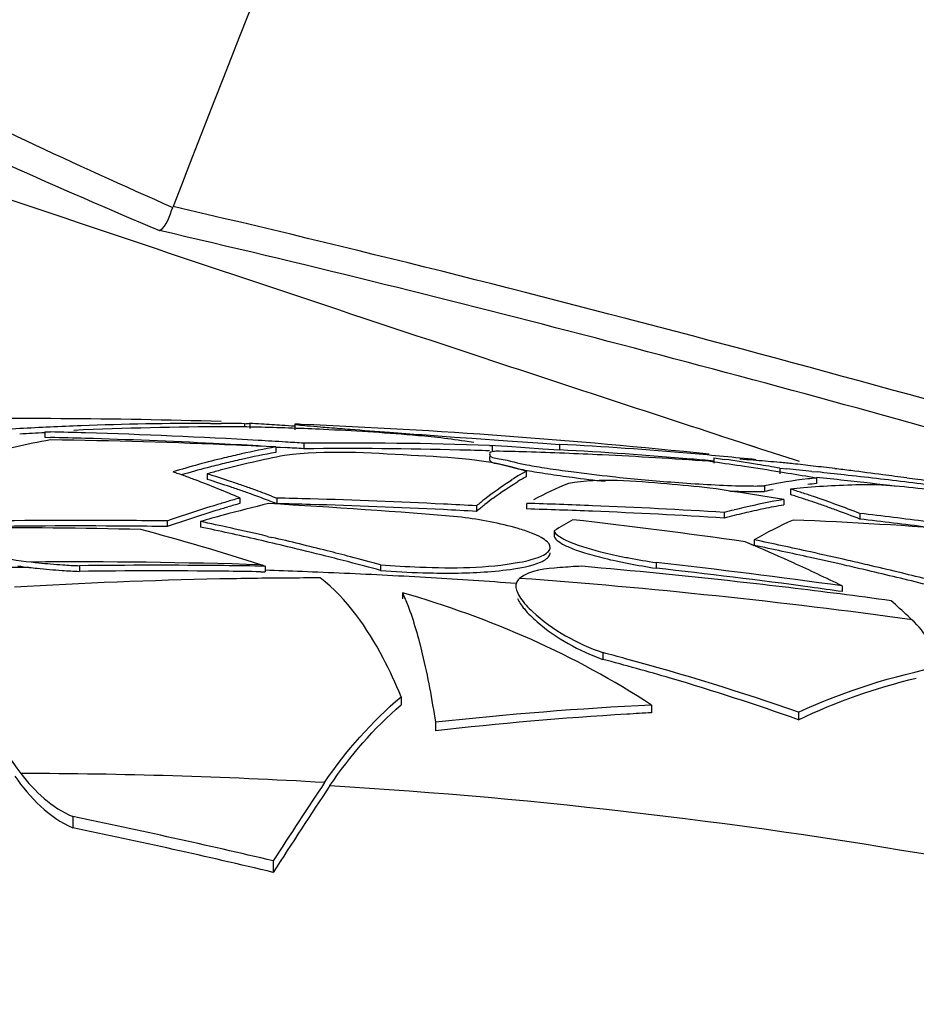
# Model space of a CAD drawing. Header units: millimetres. Extents: x 0 to 297, y 0 to 210.
# Tile 101 of 108: x 252.91 to 257.79, y 170.7 to 176.05. Entities that reach past the tile are written whole.
import ezdxf

# ---------------------------------------------------------------- set-up
doc = ezdxf.new("R2010")
doc.units = ezdxf.units.MM
doc.header["$LTSCALE"] = 16.335
doc.layers.get('0').update_dxf_attribs({"linetype": 'CONTINUOUS'})
doc.layers.add('08_SURFACES', color=7, linetype='CONTINUOUS')

msp = doc.modelspace()

# ---------------------------------------------------------------- linework, layer by layer
at = {"color": 9, "linetype": 'Continuous'}
for p, q in [((256.7227, 173.7858), (256.7027, 173.7923)), ((256.7229, 173.7858), (256.7029, 173.7923)), ((256.8306, 173.7505), (256.7227, 173.7858)), ((256.9344, 173.7167), (256.8306, 173.7505)), ((256.9136, 173.7234), (256.8307, 173.7505)), ((256.9343, 173.7166), (256.9136, 173.7234)), ((257.1225, 173.6554), (256.9344, 173.7167)), ((257.1493, 173.6467), (257.1225, 173.6554))]:
    msp.add_line(p, q, dxfattribs=at)
at = {"color": 7, "linetype": 'Continuous'}
msp.add_open_spline([(255.7547, 180.0321), (255.5712, 179.5958), (254.8823, 177.9371), (254.2207, 176.2671), (253.743, 175.0336)], degree=3, knots=[0, 0, 0, 0, 0.263549, 1, 1, 1, 1], dxfattribs=at)
at = {"color": 9, "linetype": 'Continuous'}
for points, knots in [([(251.6717, 176.0296), (251.8306, 175.9436), (252.51, 175.5888), (253.2055, 175.2658), (253.7412, 175.0289)], [0, 0, 0, 0, 0.235726, 1, 1, 1, 1]), ([(251.5346, 175.8973), (251.698, 175.811), (252.398, 175.4559), (253.1156, 175.1364), (253.6685, 174.9032)], [0, 0, 0, 0, 0.235418, 1, 1, 1, 1]), ([(256.7027, 173.7923), (256.1819, 173.9625), (254.1467, 174.6322), (252.1173, 175.3192), (250.6089, 175.8364)], [0, 0, 0, 0, 0.25574, 1, 1, 1, 1])]:
    msp.add_open_spline(points, degree=3, knots=knots, dxfattribs=at)
at = {"color": 7, "linetype": 'Continuous'}
msp.add_open_spline([(253.6685, 174.9032), (253.711, 174.9263), (253.7237, 174.9838), (253.7412, 175.0289)], degree=3, dxfattribs=at)
at = {"color": 9, "linetype": 'Continuous'}
for points in [[(259.5532, 173.4984), (257.6292, 174.0562), (255.6946, 174.5819), (253.743, 175.0336)], [(258.25, 173.7189), (256.7314, 174.1454), (255.2053, 174.5477), (253.6685, 174.9032)]]:
    msp.add_open_spline(points, degree=3, dxfattribs=at)
at = {"layer": '08_SURFACES', "color": 7, "linetype": 'Continuous'}
for p, q in [((253.9466, 173.8541), (254.0046, 173.8539)), ((253.9466, 173.8539), (254.0046, 173.8535)), ((254.1311, 173.8527), (254.1311, 173.8364)), ((254.1597, 173.8559), (254.1597, 173.826)), ((254.4043, 173.8495), (254.4043, 173.8196)), ((253.0456, 173.8085), (253.0764, 173.8078)), ((253.0456, 173.8085), (253.0764, 173.8077)), ((253.0456, 173.8085), (253.0456, 173.7786)), ((253.0456, 173.7786), (253.0756, 173.7779)), ((253.0456, 173.7786), (253.0756, 173.7778)), ((255.2727, 173.7804), (255.3683, 173.7735)), ((255.3683, 173.7735), (255.5624, 173.7598)), ((254.3014, 173.7261), (254.3014, 173.6962)), ((254.3014, 173.7258), (254.352, 173.7227)), ((254.3015, 173.7261), (254.352, 173.723)), ((254.4545, 173.7464), (254.4545, 173.7164)), ((255.3791, 173.7499), (255.3297, 173.7573)), ((255.4635, 173.7368), (255.5619, 173.7299)), ((255.4644, 173.7348), (255.4777, 173.7344)), ((255.4644, 173.7348), (255.4777, 173.7344)), ((255.4777, 173.7344), (255.4777, 173.7045)), ((255.5619, 173.7299), (255.7533, 173.7166)), ((255.5624, 173.7598), (255.753, 173.7465)), ((255.753, 173.7465), (255.8452, 173.7403)), ((255.7533, 173.7166), (255.8452, 173.7103)), ((255.8452, 173.7403), (255.8452, 173.7103)), ((255.4631, 173.6735), (255.4631, 173.6589)), ((256.6842, 173.6676), (256.7433, 173.6589)), ((256.6842, 173.6676), (256.7433, 173.6589)), ((256.6842, 173.6676), (256.6842, 173.6376)), ((256.683, 173.6443), (256.6557, 173.6482)), ((256.683, 173.6443), (256.6557, 173.6482)), ((256.9149, 173.6527), (256.8974, 173.6541)), ((256.9149, 173.6527), (256.8974, 173.6541)), ((257.0426, 173.6109), (257.0808, 173.6071)), ((257.0426, 173.6109), (257.0808, 173.607)), ((257.0426, 173.6109), (257.0426, 173.5808)), ((253.9284, 173.5802), (253.9284, 173.5501)), ((255.6628, 173.5944), (255.6628, 173.5643)), ((257.0869, 173.5827), (257.0456, 173.5893)), ((257.0869, 173.5826), (257.0456, 173.5893)), ((257.2178, 173.5931), (257.2451, 173.5903)), ((257.2178, 173.5931), (257.2451, 173.5902)), ((257.2415, 173.557), (257.2415, 173.5269)), ((257.7764, 173.5516), (257.7344, 173.5574)), ((255.5739, 173.5411), (255.5853, 173.5484)), ((255.5739, 173.5411), (255.5853, 173.5483)), ((256.9596, 173.5144), (256.9596, 173.4842)), ((254.1063, 173.449), (254.1063, 173.4188)), ((254.2776, 173.4594), (254.3063, 173.4485)), ((254.2776, 173.4593), (254.3063, 173.4485)), ((254.3063, 173.4485), (254.3063, 173.4183)), ((256.9957, 173.4517), (256.928, 173.4624)), ((256.9957, 173.4517), (256.928, 173.4624)), ((257.0639, 173.4408), (256.9957, 173.4517)), ((257.0639, 173.4408), (256.9957, 173.4517)), ((257.1007, 173.4975), (257.1007, 173.4673)), ((254.2677, 173.4329), (254.3063, 173.4183)), ((254.2677, 173.4329), (254.3063, 173.4183)), ((255.3936, 173.4061), (255.3936, 173.3759)), ((255.6658, 173.4192), (255.6658, 173.389)), ((257.0639, 173.4408), (257.0639, 173.4106)), ((256.7398, 173.3698), (256.7398, 173.3395)), ((257.4786, 173.3645), (257.4786, 173.3343)), ((253.7103, 173.3236), (253.7103, 173.2933)), ((253.8912, 173.3209), (253.8912, 173.2906)), ((254.2569, 173.2399), (254.2804, 173.2344)), ((254.2569, 173.2397), (254.2804, 173.2342)), ((255.8148, 173.2704), (255.8148, 173.2401)), ((256.8926, 173.1942), (256.8544, 173.2103)), ((256.9035, 173.1894), (256.8544, 173.2103)), ((256.9035, 173.1895), (256.8926, 173.1942)), ((256.904, 173.221), (256.904, 173.1906)), ((253.2333, 173.0802), (253.2333, 173.0495)), ((254.2282, 173.0828), (254.2205, 173.0853)), ((254.2359, 173.0802), (254.2282, 173.0828)), ((254.2436, 173.0776), (254.2359, 173.0802)), ((254.2436, 173.0776), (254.2436, 173.047)), ((254.8707, 173.0856), (254.8707, 173.0551)), ((256.3697, 173.0974), (256.3697, 173.0669)), ((254.2199, 173.0474), (254.2436, 173.047)), ((254.2199, 173.0474), (254.2436, 173.047)), ((257.3816, 172.9704), (257.3816, 172.9398)), ((254.991, 172.933), (254.991, 172.9009)), ((257.7617, 172.7865), (257.7403, 172.8065)), ((256.0802, 172.6075), (256.0802, 172.5712)), ((254.9828, 172.3678), (254.9828, 172.3245)), ((256.3451, 172.3223), (256.3451, 172.2804)), ((257.144, 172.2838), (257.144, 172.2429)), ((255.1695, 172.2289), (255.1695, 172.1819)), ((253.1969, 171.7157), (253.1969, 171.6551)), ((254.2876, 171.4751), (254.2876, 171.4126))]:
    msp.add_line(p, q, dxfattribs=at)
for centre, radius, start, end in [((252.937, 138.0516), 35.8289, 88.29229, 91.08441), ((253.914, 155.9559), 17.8983, 93.22124, 94.25431), ((253.9127, 155.9778), 17.8763, 92.69024, 93.22112), ((253.9122, 155.99), 17.8641, 92.15018, 92.69023), ((254.1096, 153.6639), 20.1727, 90.21109, 92.57556), ((253.9116, 156.006), 17.8481, 89.88744, 92.15023), ((253.9115, 156.0135), 17.8406, 89.29462, 89.70091), ((253.9386, 162.8414), 10.9954, 89.17971, 89.49622), ((253.9131, 161.1443), 12.6927, 88.60027, 89.1745), ((253.4049, 160.3582), 13.5175, 86.52856, 86.79921), ((253.8522, 158.7452), 15.0926, 87.31136, 88.59153), ((253.4043, 160.3479), 13.5278, 86.05249, 86.52854), ((253.4035, 160.3365), 13.5391, 85.76093, 86.05251), ((252.937, 138.0516), 35.8289, 84.03665, 87.59818), ((256.365, 195.6309), 21.8712, 265.22717, 265.35068), ((257.586, 210.6962), 36.9859, 265.35708, 265.53317), ((260.0572, 242.3452), 68.7312, 265.534208, 265.713677), ((253.9128, 155.9616), 17.8626, 92.78273, 93.22387), ((252.3106, 141.1185), 32.6683, 88.32276, 88.65818), ((252.3106, 141.1211), 32.6957, 88.32414, 88.658), ((252.3104, 141.1138), 32.703, 86.67682, 88.32405), ((252.3105, 141.1137), 32.6732, 87.10072, 88.32273), ((263.662, 290.3492), 116.8704, 265.710315, 265.883598), ((253.8649, 163.7805), 10.0837, 81.64722, 82.5007), ((254.1391, 168.0304), 5.8322, 100.5097, 104.3638), ((252.5812, 138.6117), 35.1566, 87.54368, 89.19469), ((252.3102, 141.1079), 32.679, 86.67407, 87.10072), ((252.5812, 138.6128), 35.1554, 87.19525, 87.54365), ((255.1756, 168.9123), 4.8925, 100.2929, 102.5272), ((252.3101, 141.1085), 32.7082, 86.41755, 86.67682), ((252.31, 141.1054), 32.6814, 86.23772, 86.41775), ((252.31, 141.108), 32.7087, 86.24086, 86.41755), ((254.6822, 149.4703), 24.2772, 88.1537, 90.53753), ((254.6823, 149.4627), 24.2548, 88.53712, 90.53808), ((254.6893, 152.0215), 21.7495, 85.06749, 86.95369), ((255.2237, 168.7105), 5.1, 103.6377, 106.8838), ((255.4421, 168.1361), 5.6506, 101.15, 104.7992), ((255.1927, 168.8347), 4.9721, 102.5245, 103.6276), ((255.1757, 168.8861), 4.8889, 100.3014, 102.5374), ((254.6821, 149.4569), 24.2606, 88.15414, 88.53709), ((254.9325, 149.6992), 24.0109, 88.25005, 88.65175), ((254.9321, 149.6888), 24.0213, 87.271, 88.25), ((254.6893, 152.0097), 21.7313, 85.06334, 86.95114), ((254.9309, 149.6642), 24.0459, 85.88662, 87.27085), ((254.6851, 151.9718), 21.7994, 84.12929, 85.0677), ((254.6863, 151.9726), 21.7686, 84.73389, 85.06368), ((255.2283, 168.6693), 5.112, 104.7342, 106.355), ((255.207, 168.7498), 5.0287, 103.6388, 104.7326), ((255.1927, 168.8084), 4.9685, 102.5347, 103.6387), ((256.1622, 176.3538), 2.7992, 258.8406, 259.8268), ((256.3351, 177.3471), 3.7778, 259.8159, 260.6282), ((256.517, 178.4478), 4.8934, 260.6253, 261.3155), ((253.5517, 151.7699), 22.0974, 81.41489, 81.85355), ((254.7273, 160.1311), 13.6772, 80.76564, 81.52385), ((256.2559, 165.2039), 8.4745, 85.65853, 86.14424), ((253.5469, 151.7383), 22.1294, 80.90322, 81.41487), ((256.2542, 165.1826), 8.4958, 84.67624, 85.54012), ((254.7201, 160.0864), 13.7224, 80.25575, 80.76576), ((256.2523, 165.1618), 8.5168, 84.18005, 84.67638), ((253.9951, 142.6831), 31.0776, 84.04782, 84.3017), ((255.4926, 158.9224), 14.8015, 83.50337, 83.70374), ((254.9253, 153.9576), 19.7986, 83.1664, 83.49768), ((254.4227, 149.7423), 24.0438, 83.0255, 83.17247), ((254.0868, 146.9976), 26.8089, 82.83812, 83.02523), ((251.9575, 168.4779), 5.4154, 70.0788, 70.7546), ((251.9371, 168.4218), 5.4752, 69.4054, 70.0788), ((255.4753, 168.0063), 5.7846, 104.7889, 105.51014), ((251.9259, 167.2323), 6.6562, 71.34429, 72.49128), ((256.368, 172.3168), 1.4592, 120.9066, 122.4358), ((256.3281, 172.3837), 1.3814, 118.7891, 120.9114), ((256.3284, 172.3541), 1.3811, 118.8096, 120.9328), ((256.3383, 177.3328), 3.7938, 259.8204, 260.6373), ((256.5227, 178.4499), 4.9261, 260.6346, 261.3346), ((256.7859, 180.1919), 6.6878, 261.3544, 262.51276), ((257.1158, 182.7319), 9.2193, 262.47687, 263.87349), ((257.0975, 182.5509), 9.0673, 262.50305, 263.63698), ((257.2746, 184.1464), 10.6427, 263.83582, 265.55182), ((253.5405, 151.6982), 22.17, 80.39002, 80.79498), ((257.486, 170.9982), 2.5704, 95.4567, 96.5108), ((253.9943, 142.6717), 31.0591, 83.71769, 83.99803), ((253.9943, 142.6756), 31.0851, 83.72294, 83.99716), ((253.9931, 142.6651), 31.0956, 83.0721, 83.72291), ((253.8497, 145.109), 28.7124, 82.48934, 82.83852), ((253.9629, 145.9617), 27.8523, 82.3537, 82.49087), ((254.1989, 147.7196), 26.0786, 82.20825, 82.35375), ((251.879, 168.2699), 5.6377, 66.7294, 69.3952), ((251.9256, 167.2068), 6.652, 71.32955, 72.47735), ((251.8997, 167.1543), 6.7386, 70.77856, 71.34545), ((251.8994, 167.1286), 6.7344, 70.76342, 71.33071), ((251.8809, 167.1003), 6.7957, 70.21611, 70.77855), ((256.7996, 171.3412), 2.3671, 112.5196, 117.5772), ((252.1903, 143.1929), 30.638, 81.10427, 81.60643), ((257.4932, 170.9425), 2.6267, 96.5292, 101.7207), ((257.6086, 168.2195), 5.3024, 94.7346, 95.4965), ((257.606, 168.2529), 5.2689, 90.9175, 94.7366), ((257.486, 170.9703), 2.5683, 95.4613, 96.5163), ((253.9933, 142.6629), 31.068, 83.19235, 83.71767), ((253.991, 142.6482), 31.1127, 82.41986, 83.0721), ((255.1405, 154.5029), 19.2302, 81.69884, 82.12156), ((256.1314, 166.373), 7.3601, 105.97039, 106.50118), ((251.8805, 167.0746), 6.7917, 70.20058, 70.76341), ((251.8553, 167.0294), 6.8711, 69.35763, 70.21555), ((251.8566, 167.0082), 6.8622, 69.42982, 70.2002), ((253.4843, 138.4039), 35.0542, 88.35983, 88.65637), ((256.5652, 172.0053), 1.8031, 126.84, 128.6554), ((256.9539, 178.5307), 5.0475, 267.9194, 268.2897), ((257.5014, 170.8713), 2.6685, 100.6875, 101.7151), ((255.0877, 167.1803), 6.6301, 71.75817, 72.32525), ((255.0875, 167.1547), 6.6259, 71.74365, 72.31114), ((255.071, 167.1294), 6.6837, 71.19179, 71.75816), ((255.0707, 167.1038), 6.6795, 71.17688, 71.74364), ((255.0436, 167.0495), 6.7682, 70.06034, 71.19056), ((256.1844, 166.2005), 7.5405, 107.03659, 109.15415), ((256.1452, 166.3263), 7.4088, 106.50119, 107.0317), ((256.1455, 166.3013), 7.4038, 106.51453, 107.04542), ((256.4433, 164.3374), 9.339, 103.50651, 105.06868), ((256.1316, 166.3481), 7.3551, 105.98333, 106.51452), ((252.3326, 138.4896), 34.9817, 85.11507, 86.83821), ((253.4843, 138.4036), 35.0243, 88.35843, 88.65523), ((253.4843, 138.4023), 35.0559, 87.17414, 88.35981), ((253.4843, 138.402), 35.026, 87.17173, 88.35841), ((253.4843, 138.4029), 35.0553, 86.87778, 87.17413), ((256.6476, 171.9311), 1.936, 128.6315, 130.3717), ((256.6484, 171.9012), 1.9363, 128.6553, 130.3959), ((254.7435, 141.6657), 31.7669, 87.6887, 88.33617), ((254.7431, 141.6578), 31.7748, 86.39713, 87.68864), ((257.8441, 169.1115), 4.3991, 103.0866, 103.8106), ((257.8265, 169.189), 4.3197, 100.1687, 103.0926), ((257.8235, 169.1784), 4.2999, 100.9062, 101.6393), ((257.8182, 169.2059), 4.2718, 100.1706, 100.9062), ((255.0527, 167.0512), 6.7351, 70.6109, 71.17687), ((255.0336, 166.9967), 6.7929, 70.04582, 70.61089), ((255.0027, 166.9368), 6.8881, 68.93396, 70.06023), ((256.1681, 166.2278), 7.4807, 107.04638, 108.10701), ((256.4671, 164.2476), 9.4319, 105.06684, 105.45735), ((253.4843, 138.4026), 35.0254, 86.87512, 87.17172), ((254.7435, 141.6641), 31.7383, 88.01059, 88.33475), ((254.7434, 141.6615), 31.7409, 87.68673, 88.01059), ((254.7431, 141.6547), 31.7477, 86.39405, 87.68667), ((257.8527, 169.0765), 4.4351, 103.8106, 104.5315), ((257.8528, 169.0496), 4.4319, 103.822, 104.5434), ((257.8442, 169.0846), 4.3959, 103.0974, 103.822), ((257.8364, 169.1178), 4.3618, 102.3698, 103.0974), ((257.8296, 169.1491), 4.3298, 101.6393, 102.3698), ((255.0023, 166.911), 6.8841, 68.91747, 70.04452), ((253.3797, 138.3975), 35.2065, 82.71702, 83.3142), ((253.2284, 138.1269), 35.2, 89.57636, 91.01609), ((253.2284, 138.1268), 35.1698, 89.576, 91.01696), ((252.726, 138.0871), 35.2, 88.6309, 90.18375), ((253.2284, 138.1279), 35.199, 89.21558, 89.57636), ((253.2284, 138.1279), 35.1687, 89.2149, 89.57599), ((256.202, 166.1242), 7.5897, 108.1071, 109.16571), ((256.4777, 164.2094), 9.4715, 105.45735, 105.8478), ((250.2304, 155.9343), 17.7678, 77.57031, 78.10981), ((250.2305, 155.9197), 17.7524, 77.58943, 78.09989), ((250.2166, 155.8722), 17.8314, 76.90415, 77.57023), ((257.3725, 170.7401), 2.9713, 119.3351, 121.6163), ((252.0278, 139.2642), 34.2875, 81.90774, 83.48734), ((258.1531, 171.0418), 2.5118, 114.422, 119.8209), ((256.0482, 147.0862), 26.2643, 85.61174, 87.67301), ((253.3797, 138.3972), 35.1767, 82.71077, 83.30852), ((250.0233, 159.9935), 13.7481, 72.22405, 75.06281), ((250.2126, 155.8387), 17.8354, 76.53543, 77.58899), ((250.1937, 155.7746), 17.9317, 75.83819, 76.82642), ((250.19, 155.7442), 17.9325, 75.85081, 76.53571), ((253.1824, 164.4449), 9.5034, 65.53865, 66.94859), ((251.4674, 147.1788), 26.6037, 77.87416, 78.20828), ((251.4673, 147.1704), 26.5822, 77.86399, 78.19837), ((251.4619, 147.1528), 26.6302, 77.53638, 77.87416), ((250.1741, 155.6808), 17.9979, 75.43936, 75.85098), ((250.1736, 155.694), 18.0148, 75.42227, 75.83861), ((250.1589, 155.6376), 18.0731, 74.88775, 75.42221), ((256.6901, 175.628), 2.5485, 256.4232, 257.8646), ((256.8052, 176.1628), 3.0956, 257.8624, 259.1406), ((251.4617, 147.1444), 26.6088, 77.52595, 77.86399), ((251.4552, 147.1225), 26.6612, 77.0859, 77.53636), ((251.4552, 147.1147), 26.6392, 77.08972, 77.52593), ((253.2518, 175.5899), 2.5354, 261.997, 263.4052), ((253.4478, 177.273), 4.2299, 263.3861, 263.9689), ((253.4394, 177.2836), 4.2091, 263.6174, 264.1822), ((253.374, 176.5331), 3.4557, 266.1637, 267.6661), ((253.653, 139.6663), 33.4165, 89.37012, 90.71973), ((253.6557, 139.9993), 33.0836, 88.98192, 89.36847), ((250.1591, 155.6231), 18.0576, 74.87516, 75.43927), ((252.9198, 138.0505), 35.1589, 83.64603, 85.03122), ((256.6867, 175.5802), 2.5309, 256.3616, 257.8206), ((256.803, 176.1188), 3.0818, 257.8183, 259.11), ((256.9376, 176.8254), 3.8012, 259.1307, 261.4087), ((256.9382, 176.8632), 3.8085, 259.1609, 261.4153), ((252.5056, 138.2075), 35.1032, 82.01559, 83.6802), ((253.0702, 164.199), 9.7737, 63.82439, 65.53692), ((251.4488, 147.087), 26.6676, 76.83884, 77.08975), ((251.4488, 147.0948), 26.6897, 76.84986, 77.08593), ((251.4429, 147.0697), 26.7155, 76.4853, 76.84984), ((253.3979, 176.7863), 3.7406, 263.9448, 266.027), ((253.3741, 176.4587), 3.4121, 266.0448, 267.6346), ((253.6588, 139.6603), 33.3919, 89.37951, 90.73016), ((253.6614, 139.9915), 33.0607, 89.03197, 89.3778), ((255.2355, 177.447), 4.407, 265.2513, 268.2582), ((255.2249, 177.0496), 4.0094, 268.2371, 270.4036), ((252.5057, 138.2081), 35.0723, 82.29416, 83.67476), ((251.4429, 147.0618), 26.6934, 76.48934, 76.83883), ((251.436, 147.0408), 26.7452, 76.14873, 76.4853), ((254.5758, 144.4276), 28.5864, 91.1621, 93.40158), ((254.5585, 145.1151), 27.8987, 90.40421, 91.15533), ((254.5567, 145.3368), 27.677, 90.0277, 90.4037), ((252.92, 138.0522), 35.1572, 83.18646, 83.646), ((251.436, 147.0329), 26.7232, 76.13707, 76.48934), ((252.9198, 138.0506), 35.1588, 82.72801, 83.18646), ((252.5058, 138.2087), 35.0717, 82.00864, 82.29414), ((252.92, 138.0522), 35.1572, 82.27057, 82.72801), ((254.1281, 168.922), 5.3045, 47.0803, 48.421), ((252.3839, 158.4866), 14.5967, 74.8296, 75.33119), ((252.4525, 158.881), 14.1627, 73.618, 75.15868), ((252.6293, 159.3537), 13.6956, 70.75295, 74.87138), ((252.7305, 159.8081), 13.1948, 70.45882, 73.64057), ((257.2852, 153.0611), 19.2842, 92.79409, 96.29865), ((257.3153, 153.63), 18.6756, 93.39115, 96.59797), ((257.366, 152.8869), 19.4204, 93.01332, 93.41071), ((278.4373, 155.9594), 28.7044, 146.26374, 147.28005), ((278.4264, 155.9732), 28.6541, 146.26931, 147.3966), ((245.3419, 133.5199), 38.9951, 76.73796, 78.37909), ((245.348, 133.7716), 38.688, 76.63996, 78.29471)]:
    msp.add_arc(centre, radius, start, end, dxfattribs=at)
at = {"layer": '08_SURFACES', "color": 9, "linetype": 'Continuous'}
for centre, radius, start, end in [((253.1913, 140.262), 32.8101, 90.40286, 90.69153), ((253.1916, 140.0883), 33.013, 88.21397, 90.38212), ((253.1863, 139.8941), 33.1781, 87.82749, 88.17523), ((253.1839, 139.8316), 33.2406, 87.42912, 87.82747), ((253.181, 139.7671), 33.3051, 87.02628, 87.42912), ((253.1774, 139.6982), 33.3742, 86.61888, 87.02626), ((253.171, 139.5916), 33.4809, 85.82583, 86.61867), ((253.1349, 139.1525), 33.9507, 82.16725, 85.78968), ((252.8828, 143.0895), 28.8607, 86.65528, 89.93679)]:
    msp.add_arc(centre, radius, start, end, dxfattribs=at)
at = {"layer": '08_SURFACES', "color": 7, "linetype": 'Continuous'}
for points, knots in [([(254.1311, 173.8527), (254.1368, 173.853), (254.1455, 173.8536), (254.1543, 173.8543), (254.1575, 173.855)], [0, 0, 0, 0, 0.6389, 1, 1, 1, 1]), ([(254.1575, 173.855), (254.158, 173.8551), (254.1587, 173.8552), (254.1597, 173.8556), (254.1597, 173.8559)], [0, 0, 0, 0, 0.702216, 1, 1, 1, 1]), ([(254.4058, 173.8498), (254.4054, 173.8498), (254.405, 173.8497), (254.4043, 173.8496), (254.4043, 173.8495)], [0, 0, 0, 0, 0.729843, 1, 1, 1, 1]), ([(254.4043, 173.8495), (254.4043, 173.8478), (254.4148, 173.8494), (254.419, 173.8471), (254.4239, 173.8466)], [0, 0, 0, 0, 0.25346, 1, 1, 1, 1]), ([(254.4385, 173.849), (254.4312, 173.8493), (254.4204, 173.8497), (254.4094, 173.85), (254.4058, 173.8498)], [0, 0, 0, 0, 0.663744, 1, 1, 1, 1]), ([(254.4239, 173.8466), (254.4397, 173.8449), (254.4801, 173.8411), (254.5205, 173.8376), (254.5452, 173.8356)], [0, 0, 0, 0, 0.389841, 1, 1, 1, 1]), ([(255.1809, 173.778), (255.1354, 173.7825), (254.9288, 173.8011), (254.7216, 173.8137), (254.5602, 173.8212)], [0, 0, 0, 0, 0.220735, 1, 1, 1, 1]), ([(255.6628, 173.5944), (255.4632, 173.6608), (255.0167, 173.6772), (254.5767, 173.7103), (254.3494, 173.68)], [0, 0, 0, 0, 0.478563, 1, 1, 1, 1]), ([(255.4974, 173.7034), (255.4887, 173.7021), (255.4776, 173.7006), (255.4631, 173.6929), (255.4631, 173.6889)], [0, 0, 0, 0, 0.689528, 1, 1, 1, 1]), ([(255.4631, 173.6889), (255.4631, 173.6691), (255.5657, 173.6574), (255.6163, 173.638), (255.6671, 173.6288)], [0, 0, 0, 0, 0.276878, 1, 1, 1, 1]), ([(255.4631, 173.6589), (255.4631, 173.6434), (255.5408, 173.6301), (255.5811, 173.6153), (255.6205, 173.6076)], [0, 0, 0, 0, 0.2789, 1, 1, 1, 1]), ([(255.7781, 173.6105), (255.7992, 173.6072), (255.8427, 173.6008), (255.8863, 173.5949), (255.9087, 173.5919)], [0, 0, 0, 0, 0.485242, 1, 1, 1, 1]), ([(256.6626, 173.5028), (256.5846, 173.5117), (256.3295, 173.5338), (256.0691, 173.5564), (255.893, 173.5278)], [0, 0, 0, 0, 0.305383, 1, 1, 1, 1]), ([(256.8024, 173.5157), (256.8218, 173.5151), (256.8587, 173.5142), (256.8955, 173.5139), (256.9131, 173.5139)], [0, 0, 0, 0, 0.525017, 1, 1, 1, 1]), ([(256.9131, 173.5139), (256.9211, 173.5139), (256.9366, 173.514), (256.9521, 173.5142), (256.9596, 173.5144)], [0, 0, 0, 0, 0.51721, 1, 1, 1, 1]), ([(258.085, 173.464), (258.0287, 173.4719), (257.8415, 173.4961), (257.6535, 173.518), (257.5217, 173.5211)], [0, 0, 0, 0, 0.30131, 1, 1, 1, 1]), ([(256.8033, 173.4855), (256.8225, 173.4849), (256.8592, 173.484), (256.8959, 173.4837), (256.9133, 173.4837)], [0, 0, 0, 0, 0.524943, 1, 1, 1, 1]), ([(256.9133, 173.4837), (256.9213, 173.4837), (256.9367, 173.4838), (256.9521, 173.4841), (256.9596, 173.4842)], [0, 0, 0, 0, 0.517141, 1, 1, 1, 1]), ([(255.6924, 173.2581), (255.6687, 173.2674), (255.5445, 173.3075), (255.4154, 173.3298), (255.3115, 173.3443)], [0, 0, 0, 0, 0.194959, 1, 1, 1, 1]), ([(255.7785, 173.2096), (255.7687, 173.2194), (255.7406, 173.2378), (255.7103, 173.2511), (255.6924, 173.2581)], [0, 0, 0, 0, 0.419353, 1, 1, 1, 1]), ([(255.8148, 173.2704), (255.819, 173.2583), (255.8477, 173.2343), (255.8782, 173.2196), (255.8981, 173.211)], [0, 0, 0, 0, 0.372919, 1, 1, 1, 1]), ([(255.8148, 173.2401), (255.819, 173.228), (255.8473, 173.2042), (255.8775, 173.1895), (255.8972, 173.181)], [0, 0, 0, 0, 0.373504, 1, 1, 1, 1]), ([(255.7935, 173.1802), (255.7935, 173.1852), (255.7902, 173.1965), (255.7829, 173.2052), (255.7785, 173.2096)], [0, 0, 0, 0, 0.446801, 1, 1, 1, 1]), ([(255.7913, 173.1693), (255.792, 173.1711), (255.7931, 173.1747), (255.7935, 173.1784), (255.7935, 173.1802)], [0, 0, 0, 0, 0.506927, 1, 1, 1, 1]), ([(255.8972, 173.181), (255.9099, 173.1755), (255.9377, 173.1647), (255.966, 173.1553), (255.9812, 173.1506)], [0, 0, 0, 0, 0.4655, 1, 1, 1, 1]), ([(255.6265, 173.0992), (255.6481, 173.1031), (255.6866, 173.1114), (255.7242, 173.1233), (255.7402, 173.1301)], [0, 0, 0, 0, 0.558229, 1, 1, 1, 1]), ([(255.7402, 173.1301), (255.7521, 173.1352), (255.7716, 173.1448), (255.7879, 173.1611), (255.7913, 173.1693)], [0, 0, 0, 0, 0.592568, 1, 1, 1, 1]), ([(255.741, 173.1), (255.7528, 173.105), (255.7721, 173.1147), (255.7881, 173.131), (255.7914, 173.1392)], [0, 0, 0, 0, 0.592333, 1, 1, 1, 1]), ([(255.7914, 173.1392), (255.7921, 173.1409), (255.7931, 173.1444), (255.7935, 173.148), (255.7935, 173.1498)], [0, 0, 0, 0, 0.506492, 1, 1, 1, 1]), ([(255.9812, 173.1506), (255.9982, 173.1452), (256.0343, 173.1347), (256.0708, 173.1254), (256.0899, 173.1207)], [0, 0, 0, 0, 0.476072, 1, 1, 1, 1]), ([(253.0127, 173.0961), (253.034, 173.094), (253.0774, 173.0899), (253.1207, 173.0866), (253.1428, 173.0851)], [0, 0, 0, 0, 0.492246, 1, 1, 1, 1]), ([(254.8707, 173.0856), (254.9418, 173.0797), (255.1933, 173.066), (255.4486, 173.0667), (255.6265, 173.0992)], [0, 0, 0, 0, 0.282773, 1, 1, 1, 1]), ([(255.965, 173.0773), (255.9256, 173.0761), (255.8132, 173.0671), (255.6867, 173.0588), (255.6275, 173.0116)], [0, 0, 0, 0, 0.342076, 1, 1, 1, 1]), ([(254.9828, 172.3678), (254.9535, 172.439), (254.8443, 172.6757), (254.6901, 172.9014), (254.5433, 173.0138)], [0, 0, 0, 0, 0.293988, 1, 1, 1, 1]), ([(255.6072, 172.9705), (255.6071, 172.9601), (255.6132, 172.9364), (255.6251, 172.9158), (255.6325, 172.9047)], [0, 0, 0, 0, 0.44055, 1, 1, 1, 1]), ([(255.6275, 173.0116), (255.6212, 173.0066), (255.6105, 172.9943), (255.6072, 172.9783), (255.6072, 172.9705)], [0, 0, 0, 0, 0.507718, 1, 1, 1, 1]), ([(254.991, 172.933), (255.0012, 172.9107), (255.0454, 172.8027), (255.0767, 172.6899), (255.0981, 172.6005)], [0, 0, 0, 0, 0.210831, 1, 1, 1, 1]), ([(255.6161, 172.9021), (255.6204, 172.8925), (255.6317, 172.8726), (255.6454, 172.8545), (255.6532, 172.845)], [0, 0, 0, 0, 0.459923, 1, 1, 1, 1]), ([(255.6325, 172.9047), (255.6507, 172.8777), (255.7759, 172.7457), (255.9408, 172.6569), (256.0802, 172.6075)], [0, 0, 0, 0, 0.180445, 1, 1, 1, 1]), ([(255.6532, 172.845), (255.6741, 172.8198), (255.797, 172.7014), (255.951, 172.6176), (256.0802, 172.5712)], [0, 0, 0, 0, 0.192615, 1, 1, 1, 1]), ([(252.6147, 172.6356), (252.6147, 172.5823), (252.6599, 172.3316), (252.7941, 172.1078), (252.9146, 171.9502)], [0, 0, 0, 0, 0.211756, 1, 1, 1, 1])]:
    msp.add_open_spline(points, degree=3, knots=knots, dxfattribs=at)
for points in [[(255.439, 173.4435), (255.4823, 173.4781), (255.5273, 173.5109), (255.5739, 173.5411)], [(255.4841, 173.4483), (255.5274, 173.4806), (255.5721, 173.511), (255.6185, 173.5388)], [(256.4492, 173.5357), (256.5668, 173.5266), (256.6846, 173.5192), (256.8024, 173.5157)], [(255.8981, 173.211), (255.9603, 173.1844), (256.0261, 173.1666), (256.0919, 173.1507)], [(252.7528, 173.1359), (252.8248, 173.1195), (252.8981, 173.1088), (252.9715, 173.1006)], [(255.5755, 173.0605), (255.6316, 173.0684), (255.6889, 173.0777), (255.741, 173.1)], [(255.2532, 173.0402), (255.3608, 173.041), (255.4689, 173.0456), (255.5755, 173.0605)], [(256.3451, 172.3223), (255.9311, 172.5939), (255.4669, 172.7964), (254.991, 172.933)], [(257.9274, 172.535), (257.8852, 172.6261), (257.8349, 172.7177), (257.7617, 172.7865)], [(255.0981, 172.6005), (255.1275, 172.4778), (255.1502, 172.3535), (255.1695, 172.2289)], [(257.144, 172.2838), (257.3926, 172.3995), (257.6583, 172.4819), (257.9274, 172.535)], [(257.144, 172.2429), (257.3484, 172.3408), (257.565, 172.4155), (257.7852, 172.4692)], [(254.5666, 171.901), (254.6824, 172.0744), (254.8241, 172.2325), (254.9828, 172.3678)], [(254.596, 171.8845), (254.7044, 172.0469), (254.8359, 172.1958), (254.9828, 172.3245)], [(252.9146, 171.9502), (252.9889, 171.853), (253.0845, 171.7639), (253.1969, 171.7157)], [(252.8825, 171.9352), (252.9618, 171.8194), (253.068, 171.7106), (253.1969, 171.6551)]]:
    msp.add_open_spline(points, degree=3, dxfattribs=at)
at = {"layer": '08_SURFACES', "color": 9, "linetype": 'Continuous'}
msp.add_open_spline([(254.596, 171.8845), (256.8898, 171.7487), (259.1798, 171.3371), (261.3861, 170.695)], degree=3, dxfattribs=at)

doc.saveas('drawing.dxf')
